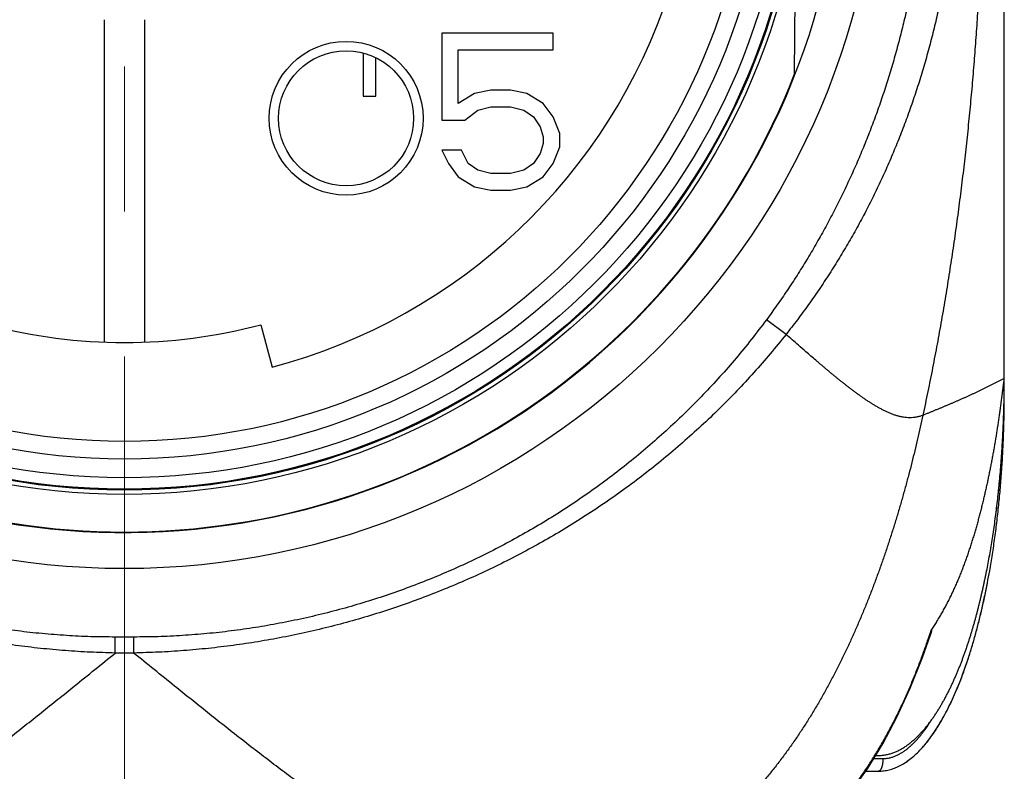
# Model space of a CAD drawing. Header units: millimetres. Extents: x 0 to 840, y 0 to 594.
# Tile 50 of 139: x 205 to 220, y 363 to 375. Entities that reach past the tile are written whole.
import ezdxf

# ---------------------------------------------------------------- set-up
doc = ezdxf.new("R2010")
doc.units = ezdxf.units.MM
doc.header["$LTSCALE"] = 0.36378
doc.linetypes.add('CENTER', pattern=[50.8, 31.75, -6.35, 6.35, -6.35])
for name, color, linetype in [('NoLayerName_001', 7, 'Continuous'), ('NoLayerName_004', 7, 'Continuous'), ('NoLayerName_006', 7, 'Continuous'), ('NoLayerName_007', 7, 'Continuous')]:
    doc.layers.add(name, color=color, linetype=linetype)

msp = doc.modelspace()

# ---------------------------------------------------------------- linework, layer by layer
at = {"layer": 'NoLayerName_001', "color": 2, "linetype": 'CENTER', "lineweight": 13}
msp.add_line((206.1991, 283.7004), (206.1991, 394.3299), dxfattribs=at)
at = {"layer": 'NoLayerName_001', "color": 7, "linetype": 'Continuous', "lineweight": 25}
for p, q in [((216.8629, 373.6711), (216.8872, 376.4529)), ((205.8741, 374.5348), (205.8741, 369.4044)), ((206.5241, 369.4044), (206.5241, 374.5348)), ((209.9991, 374.0026), (209.9991, 373.3188)), ((210.1991, 373.3188), (210.1991, 373.9277)), ((209.9991, 373.3188), (210.1991, 373.3188)), ((208.3678, 369.6777), (208.548, 369.0013)), ((220.1991, 368.5688), (220.1991, 368.8188)), ((220.1992, 368.8177), (220.1992, 368.8184)), ((218.1513, 362.8188), (218.1954, 362.8188)), ((217.994, 362.5688), (218.1991, 362.5688))]:
    msp.add_line(p, q, dxfattribs=at)
at = {"layer": 'NoLayerName_001', "color": 8, "linetype": 'Continuous', "lineweight": 25}
for p, q in [((216.726, 369.523), (216.4131, 369.7548)), ((220.1969, 368.5688), (220.1991, 368.5688)), ((206.346, 364.7039), (206.0522, 364.7039)), ((206.0522, 364.4501), (206.0522, 364.7039)), ((206.346, 364.4501), (206.346, 364.7039)), ((206.346, 364.4501), (206.0522, 364.4501)), ((218.1205, 362.7688), (218.2675, 362.7688)), ((218.1441, 362.8284), (218.1532, 362.8433))]:
    msp.add_line(p, q, dxfattribs=at)
at = {"layer": 'NoLayerName_001', "color": 7, "linetype": 'Continuous', "lineweight": 25}
for points in [[(218.0204, 362.6059), (218.2639, 363.002), (218.4914, 363.4291), (218.7027, 363.8879), (218.8975, 364.3794), (219.0231, 364.7419)], [(214.8095, 360.6188), (215.0341, 360.6259), (215.3756, 360.6658), (215.6973, 360.7381), (216.0072, 360.8426), (216.3095, 360.98), (216.6071, 361.1516), (216.9059, 361.3639), (217.1998, 361.6164), (217.4869, 361.911), (217.7616, 362.2423), (218.0204, 362.6059)]]:
    msp.add_lwpolyline(points, dxfattribs=at)
for radius in [12.025, 10.8425, 10.28, 10]:
    msp.add_circle((206.1991, 377.8188), radius, dxfattribs=at)
for centre, radius, start, end in [((206.1991, 377.8188), 9.125, 284.91667, 39.08333), ((206.1991, 377.8188), 11.442, 201.25332, 338.74668), ((206.1991, 377.8188), 8.425, 255.08333, 284.91667), ((202.3777, 368.8189), 17.8214, 359.19588, 359.99961), ((202.3417, 368.8193), 17.8575, 358.98103, 359.19616), ((202.3422, 368.8193), 17.8569, 359.02833, 359.19616), ((207.462, 367.97), 12.6981, 349.07622, 349.97774)]:
    msp.add_arc(centre, radius, start, end, dxfattribs=at)
at = {"layer": 'NoLayerName_001', "color": 8, "linetype": 'Continuous', "lineweight": 25}
msp.add_arc((208.0945, 368.3475), 11.4973, 341.74172, 342.0782, dxfattribs=at)
for points, knots in [([(218.9879, 377.8188), (218.987, 377.7232), (218.9865, 377.532), (218.9773, 377.2453), (218.9632, 376.9587), (218.9432, 376.6724), (218.9176, 376.3866), (218.8862, 376.1012), (218.8492, 375.8166), (218.8064, 375.5327), (218.758, 375.2498), (218.7039, 374.9679), (218.6441, 374.6873), (218.5785, 374.4079), (218.5072, 374.13), (218.4301, 373.8536), (218.3472, 373.5789), (218.2585, 373.306), (218.164, 373.035), (218.0637, 372.7661), (217.9576, 372.4995), (217.8457, 372.2352), (217.728, 371.9733), (217.6046, 371.7141), (217.4754, 371.4577), (217.3405, 371.2042), (217.1999, 370.9538), (217.0537, 370.7067), (216.902, 370.463), (216.7446, 370.223), (216.5825, 369.9863), (216.4692, 369.8323), (216.4131, 369.7548)], [0, 0, 0, 0, 0.2867267, 0.5735527, 0.8604589, 1.1474267, 1.4344373, 1.7214722, 2.0085134, 2.295544, 2.5825534, 2.8695388, 3.1565001, 3.4434397, 3.7303626, 4.017277, 4.304194, 4.5911244, 4.8780684, 5.1650251, 5.4519961, 5.738986, 6.0260023, 6.3130555, 6.6001586, 6.887302, 7.1744519, 7.4615756, 7.7486426, 8.0356248, 8.3224975, 8.6092387, 8.6092387, 8.6092387, 8.6092387]), ([(219.4863, 377.8188), (219.4853, 377.7199), (219.4848, 377.522), (219.4753, 377.2254), (219.4605, 376.9288), (219.4396, 376.6326), (219.4127, 376.3369), (219.3798, 376.0416), (219.3409, 375.7472), (219.296, 375.4535), (219.2451, 375.1609), (219.1881, 374.8694), (219.1249, 374.5793), (219.0555, 374.2905), (218.9799, 374.0034), (218.898, 373.718), (218.8097, 373.4345), (218.715, 373.153), (218.6139, 372.8737), (218.5065, 372.5968), (218.3926, 372.3225), (218.2724, 372.0509), (218.1457, 371.7822), (218.0127, 371.5165), (217.8733, 371.2541), (217.7276, 370.9952), (217.5756, 370.7398), (217.4176, 370.4881), (217.2536, 370.2403), (217.0836, 369.9968), (216.9086, 369.757), (216.7864, 369.6013), (216.726, 369.523)], [0, 0, 0, 0, 0.296685, 0.593475, 0.8903496, 1.1872891, 1.4842746, 1.7812885, 2.0783144, 2.3753373, 2.6723446, 2.9693275, 3.2662824, 3.5632105, 3.8601185, 4.1570186, 4.453929, 4.7508672, 5.0478294, 5.3448085, 5.6418017, 5.9388103, 6.2358403, 6.5329026, 6.8300123, 7.1271639, 7.4243271, 7.7214691, 8.0185557, 8.3155527, 8.6124254, 8.9091393, 8.9091393, 8.9091393, 8.9091393]), ([(206.0522, 364.7039), (205.9227, 364.706), (205.6635, 364.7071), (205.275, 364.7267), (204.887, 364.757), (204.4999, 364.7997), (204.1142, 364.8543), (203.7303, 364.9209), (203.3486, 364.9992), (202.9696, 365.0894), (202.5937, 365.1911), (202.2211, 365.3044), (201.8523, 365.429), (201.4875, 365.5649), (201.1271, 365.7119), (200.7714, 365.8699), (200.4207, 366.0387), (200.0753, 366.2182), (199.7356, 366.4082), (199.4019, 366.6087), (199.0746, 366.8193), (198.7538, 367.04), (198.4401, 367.2706), (198.1336, 367.511), (197.8347, 367.7609), (197.5438, 368.0201), (197.2612, 368.2883), (196.9871, 368.5653), (196.722, 368.8505), (196.4664, 369.1441), (196.2191, 369.4444), (196.0639, 369.652), (195.9851, 369.7548)], [0, 0, 0, 0, 0.388576, 0.7774852, 1.166668, 1.5560591, 1.9455888, 2.3351845, 2.7247726, 3.1142813, 3.5036865, 3.8930076, 4.2822633, 4.6714694, 5.0606407, 5.4497912, 5.8389357, 6.2280884, 6.6172572, 7.0064493, 7.395674, 7.7849435, 8.1742742, 8.5636872, 8.9532078, 9.3428154, 9.7324375, 10.1219979, 10.5114209, 10.9006329, 11.2895635, 11.6781477, 11.6781477, 11.6781477, 11.6781477]), ([(216.4131, 369.7548), (216.3344, 369.652), (216.1791, 369.4444), (215.9319, 369.1441), (215.6763, 368.8505), (215.4111, 368.5653), (215.1371, 368.2883), (214.8545, 368.0201), (214.5636, 367.7609), (214.2647, 367.511), (213.9582, 367.2706), (213.6444, 367.04), (213.3237, 366.8193), (212.9963, 366.6087), (212.6626, 366.4082), (212.3229, 366.2182), (211.9776, 366.0387), (211.6269, 365.8699), (211.2712, 365.7119), (210.9107, 365.5649), (210.546, 365.429), (210.1771, 365.3044), (209.8046, 365.1911), (209.4286, 365.0894), (209.0496, 364.9992), (208.668, 364.9209), (208.2841, 364.8543), (207.8984, 364.7997), (207.5113, 364.757), (207.1232, 364.7267), (206.7347, 364.7071), (206.4755, 364.706), (206.346, 364.7039)], [0, 0, 0, 0, 0.3885842, 0.7775148, 1.1667268, 1.5561499, 1.9457103, 2.3353323, 2.7249399, 3.1144605, 3.5038735, 3.8932041, 4.2824736, 4.6716983, 5.0608905, 5.4500593, 5.839212, 6.2283565, 6.6175071, 7.0066784, 7.3958846, 7.7851402, 8.1744613, 8.5638664, 8.9533752, 9.3429631, 9.7325588, 10.1220884, 10.5114795, 10.9006624, 11.2895716, 11.6781476, 11.6781476, 11.6781476, 11.6781476]), ([(206.0522, 364.4501), (205.9199, 364.4545), (205.6551, 364.4606), (205.2584, 364.4864), (204.8623, 364.5222), (204.4673, 364.5697), (204.0737, 364.6284), (203.6818, 364.6983), (203.2921, 364.7796), (202.905, 364.8721), (202.5208, 364.9758), (202.1399, 365.0906), (201.7624, 365.2163), (201.3888, 365.3529), (201.0194, 365.5003), (200.6544, 365.6584), (200.2942, 365.827), (199.9391, 366.0061), (199.5894, 366.1955), (199.2453, 366.395), (198.9072, 366.6046), (198.5754, 366.824), (198.2501, 367.0532), (197.9316, 367.2919), (197.6202, 367.54), (197.3163, 367.7973), (197.0203, 368.0636), (196.7324, 368.3387), (196.4531, 368.6222), (196.1831, 368.9143), (195.9211, 369.2133), (195.756, 369.4205), (195.6723, 369.523)], [0, 0, 0, 0, 0.3971418, 0.7945789, 1.1922499, 1.5900934, 1.9880489, 2.3860585, 2.7840673, 3.182026, 3.5799158, 3.9777444, 4.3755196, 4.7732489, 5.1709406, 5.5686042, 5.9662513, 6.3638963, 6.7615531, 7.1592357, 7.556959, 7.9547396, 8.3525966, 8.7505527, 9.148632, 9.5468037, 9.9449814, 10.3430822, 10.7410308, 11.1387613, 11.5362183, 11.9333586, 11.9333586, 11.9333586, 11.9333586]), ([(216.726, 369.523), (216.6423, 369.4205), (216.4771, 369.2133), (216.2152, 368.9143), (215.9452, 368.6222), (215.6658, 368.3387), (215.378, 368.0636), (215.0819, 367.7973), (214.778, 367.54), (214.4667, 367.2919), (214.1482, 367.0532), (213.8229, 366.824), (213.491, 366.6046), (213.1529, 366.395), (212.8089, 366.1955), (212.4591, 366.0061), (212.104, 365.827), (211.7438, 365.6584), (211.3788, 365.5003), (211.0094, 365.3529), (210.6358, 365.2163), (210.2584, 365.0906), (209.8774, 364.9758), (209.4932, 364.8721), (209.1061, 364.7796), (208.7164, 364.6983), (208.3246, 364.6284), (207.9309, 364.5697), (207.5359, 364.5222), (207.1398, 364.4864), (206.7432, 364.4606), (206.4783, 364.4545), (206.346, 364.4501)], [0, 0, 0, 0, 0.3971406, 0.794598, 1.1923289, 1.5902779, 1.988379, 2.3865571, 2.7847291, 3.1828088, 3.5807652, 3.9786226, 4.3764035, 4.7741271, 5.1718101, 5.5694673, 5.9671127, 6.3647603, 6.7624242, 7.1601163, 7.557846, 7.9556216, 8.3534505, 8.7513406, 9.1492996, 9.5473087, 9.9453186, 10.3432746, 10.7411183, 11.1387897, 11.5362272, 11.9333694, 11.9333694, 11.9333694, 11.9333694]), ([(217.1211, 369.1791), (217.0947, 369.2019), (217.0287, 369.259), (216.897, 369.3737), (216.7918, 369.4656), (216.726, 369.523)], [0, 0, 0, 0, 0.10477005, 0.26192338, 0.52384475, 0.52384475, 0.52384475, 0.52384475]), ([(218.9031, 368.2348), (218.8866, 368.2292), (218.8538, 368.2166), (218.8024, 368.2049), (218.7502, 368.1976), (218.6975, 368.1952), (218.6449, 368.1974), (218.5927, 368.2039), (218.5411, 368.214), (218.4902, 368.2274), (218.4403, 368.2436), (218.3912, 368.2622), (218.343, 368.283), (218.2956, 368.3055), (218.2489, 368.3294), (218.2028, 368.3545), (218.1574, 368.3806), (218.1125, 368.4077), (218.0682, 368.4356), (218.0243, 368.4642), (217.9808, 368.4934), (217.9376, 368.5232), (217.8949, 368.5534), (217.8524, 368.5841), (217.8102, 368.6152), (217.7683, 368.6467), (217.7267, 368.6785), (217.6853, 368.7105), (217.6441, 368.7429), (217.603, 368.7755), (217.5622, 368.8083), (217.5215, 368.8413), (217.481, 368.8745), (217.4406, 368.9078), (217.4003, 368.9414), (217.3602, 368.975), (217.3201, 369.0088), (217.2802, 369.0426), (217.2403, 369.0766), (217.1872, 369.122), (217.1476, 369.1563), (217.1211, 369.1791)], [0, 0, 0, 0, 0.0524696, 0.105114, 0.157826, 0.2104626, 0.2630136, 0.31558, 0.3681697, 0.4207041, 0.4731593, 0.5256114, 0.5780934, 0.6305928, 0.6830629, 0.735491, 0.7878988, 0.8403008, 0.8927032, 0.9451052, 0.9975016, 1.0498938, 1.1022857, 1.1546792, 1.2070745, 1.2594707, 1.3118653, 1.3642563, 1.4166447, 1.469032, 1.5214188, 1.5738056, 1.6261925, 1.6785791, 1.7309651, 1.7833503, 1.8357353, 1.8881202, 1.9405053, 1.9928905, 2.0976613, 2.0976613, 2.0976613, 2.0976613]), ([(218.1532, 362.8433), (218.1711, 362.8732), (218.2072, 362.9328), (218.2595, 363.0233), (218.3108, 363.1144), (218.3608, 363.2062), (218.4096, 363.2986), (218.4573, 363.3917), (218.5039, 363.4853), (218.5494, 363.5795), (218.5937, 363.6743), (218.637, 363.7695), (218.6792, 363.8653), (218.7203, 363.9615), (218.7604, 364.0582), (218.7995, 364.1553), (218.8375, 364.2528), (218.8746, 364.3506), (218.9106, 364.4489), (218.9457, 364.5474), (218.9799, 364.6462), (219.0019, 364.7124), (219.0129, 364.7454)], [0, 0, 0, 0, 0.1045013, 0.2090078, 0.3135244, 0.4180546, 0.5226004, 0.627163, 0.7317431, 0.8363408, 0.9409553, 1.045585, 1.1502276, 1.2548798, 1.3595376, 1.4641963, 1.5688504, 1.6734938, 1.7781195, 1.8827202, 1.9872876, 2.0918129, 2.0918129, 2.0918129, 2.0918129]), ([(199.6735, 360.6188), (199.7294, 360.6207), (199.8414, 360.6219), (200.0087, 360.64), (200.1749, 360.6664), (200.3395, 360.7018), (200.5022, 360.7445), (200.6628, 360.7939), (200.8214, 360.8493), (200.9779, 360.91), (201.1325, 360.9754), (201.2853, 361.0448), (201.4364, 361.1179), (201.5858, 361.1943), (201.7336, 361.2738), (201.88, 361.3559), (202.025, 361.4404), (202.1687, 361.527), (202.3112, 361.6155), (202.4526, 361.7058), (202.5929, 361.7977), (202.7323, 361.8911), (202.8708, 361.9858), (203.0084, 362.0817), (203.1453, 362.1786), (203.2815, 362.2766), (203.417, 362.3755), (203.5519, 362.4752), (203.6863, 362.5756), (203.8201, 362.6767), (203.9535, 362.7784), (204.0865, 362.8806), (204.2191, 362.9834), (204.3513, 363.0866), (204.4832, 363.1902), (204.6149, 363.2941), (204.7463, 363.3983), (204.9213, 363.5377), (205.1395, 363.7124), (205.5314, 364.0281), (205.8356, 364.2743), (206.053, 364.45)], [0, 0, 0, 0, 0.1677726, 0.3358061, 0.5041076, 0.672492, 0.84066, 1.0086134, 1.1764902, 1.3443568, 1.5122146, 1.68003, 1.8478293, 2.0156404, 2.1834685, 2.3512985, 2.519101, 2.6868756, 2.8546391, 3.022401, 3.1901639, 3.3579238, 3.5256749, 3.6934212, 3.8611673, 4.0289149, 4.1966636, 4.3644107, 4.5321532, 4.6998928, 4.8676313, 5.0353698, 5.2031081, 5.3708457, 5.5385814, 5.7063157, 5.8740498, 6.0417842, 6.3772556, 6.7127308, 7.5514186, 7.5514186, 7.5514186, 7.5514186]), ([(212.7247, 360.6188), (212.6688, 360.6207), (212.5568, 360.6219), (212.3896, 360.64), (212.2234, 360.6664), (212.0588, 360.7018), (211.8961, 360.7445), (211.7354, 360.7939), (211.5769, 360.8493), (211.4204, 360.91), (211.2658, 360.9754), (211.1129, 361.0448), (210.9619, 361.1179), (210.8125, 361.1943), (210.6646, 361.2738), (210.5183, 361.3559), (210.3733, 361.4404), (210.2295, 361.527), (210.087, 361.6155), (209.9457, 361.7058), (209.8053, 361.7977), (209.666, 361.8911), (209.5275, 361.9858), (209.3898, 362.0817), (209.2529, 362.1786), (209.1168, 362.2766), (208.9813, 362.3755), (208.8463, 362.4752), (208.712, 362.5756), (208.5781, 362.6767), (208.4447, 362.7784), (208.3118, 362.8806), (208.1792, 362.9834), (208.0469, 363.0866), (207.915, 363.1902), (207.7833, 363.2941), (207.6519, 363.3983), (207.477, 363.5377), (207.2588, 363.7124), (206.8669, 364.0281), (206.5627, 364.2743), (206.3452, 364.45)], [0, 0, 0, 0, 0.1677726, 0.3358061, 0.5041076, 0.672492, 0.84066, 1.0086134, 1.1764902, 1.3443568, 1.5122146, 1.68003, 1.8478293, 2.0156404, 2.1834685, 2.3512985, 2.519101, 2.6868756, 2.8546391, 3.022401, 3.1901639, 3.3579238, 3.5256749, 3.6934212, 3.8611673, 4.0289149, 4.1966636, 4.3644107, 4.5321532, 4.6998928, 4.8676313, 5.0353698, 5.2031081, 5.3708457, 5.5385814, 5.7063157, 5.8740498, 6.0417842, 6.3772556, 6.7127308, 7.5514186, 7.5514186, 7.5514186, 7.5514186]), ([(218.2675, 362.7688), (218.2762, 362.769), (218.2934, 362.7691), (218.3193, 362.7715), (218.345, 362.775), (218.3705, 362.7799), (218.3958, 362.7861), (218.4206, 362.7935), (218.4451, 362.802), (218.4692, 362.8117), (218.4929, 362.8223), (218.5161, 362.8338), (218.5389, 362.8461), (218.5612, 362.8592), (218.5832, 362.8731), (218.6046, 362.8875), (218.6257, 362.9026), (218.6464, 362.9183), (218.6666, 362.9344), (218.6865, 362.951), (218.7059, 362.9681), (218.7251, 362.9856), (218.7438, 363.0034), (218.7622, 363.0216), (218.7803, 363.0401), (218.7981, 363.059), (218.8156, 363.0782), (218.8327, 363.0976), (218.8496, 363.1173), (218.8661, 363.1372), (218.8824, 363.1574), (218.8984, 363.1778), (218.9142, 363.1983), (218.9297, 363.2191), (218.945, 363.24), (218.96, 363.2611), (218.9748, 363.2824), (218.9893, 363.3038), (219.0037, 363.3253), (219.0131, 363.3398), (219.0178, 363.347)], [0, 0, 0, 0, 0.02589953, 0.05183894, 0.07780716, 0.10378627, 0.12975259, 0.15569109, 0.18161674, 0.20754099, 0.23346602, 0.25938551, 0.28529424, 0.31119963, 0.3371063, 0.3630139, 0.3889176, 0.4148142, 0.44070833, 0.46660311, 0.49249908, 0.51839439, 0.54428799, 0.57018302, 0.59608214, 0.62198692, 0.64789789, 0.67381461, 0.69973571, 0.72565893, 0.75158116, 0.77749855, 0.80340836, 0.82931183, 0.85521056, 0.88110578, 0.9069984, 0.93288902, 0.95877796, 0.98466521, 0.98466521, 0.98466521, 0.98466521]), ([(219.0178, 363.347), (219.0224, 363.3543), (219.0318, 363.3688), (219.0409, 363.3835), (219.0454, 363.3908)], [0, 0, 0, 0, 0.025885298, 0.051768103, 0.051768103, 0.051768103, 0.051768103]), ([(215.8785, 360.7982), (215.9108, 360.8102), (215.9756, 360.8335), (216.0712, 360.873), (216.1656, 360.9152), (216.2588, 360.9604), (216.3506, 361.0083), (216.441, 361.059), (216.5298, 361.1122), (216.6171, 361.1678), (216.7028, 361.2258), (216.7869, 361.2861), (216.8694, 361.3485), (216.9502, 361.413), (217.0295, 361.4794), (217.1071, 361.5477), (217.1831, 361.6178), (217.2575, 361.6895), (217.3303, 361.7629), (217.4016, 361.8377), (217.4713, 361.914), (217.5395, 361.9917), (217.6062, 362.0707), (217.6715, 362.1508), (217.7354, 362.2321), (217.7978, 362.3145), (217.8589, 362.3978), (217.9186, 362.4822), (217.977, 362.5674), (218.034, 362.6536), (218.0899, 362.7404), (218.1259, 362.7991), (218.1441, 362.8284)], [0, 0, 0, 0, 0.103298, 0.2066756, 0.3101286, 0.4136451, 0.5172064, 0.6207873, 0.7243563, 0.8278782, 0.9313441, 1.0347744, 1.138185, 1.2415858, 1.3449811, 1.4483694, 1.5517445, 1.6550992, 1.7584431, 1.8617874, 1.9651388, 2.0684996, 2.1718677, 2.275237, 2.3785978, 2.4819458, 2.5852844, 2.6886155, 2.7919385, 2.8952512, 2.9985487, 3.1018248, 3.1018248, 3.1018248, 3.1018248]), ([(218.2675, 362.7688), (218.2675, 362.7666), (218.2675, 362.7624), (218.2674, 362.756), (218.2672, 362.7497), (218.267, 362.7433), (218.2667, 362.737), (218.2663, 362.7306), (218.2658, 362.7243), (218.2653, 362.718), (218.2647, 362.7116), (218.264, 362.7053), (218.2632, 362.699), (218.2624, 362.6927), (218.2615, 362.6864), (218.2605, 362.6801), (218.2594, 362.6738), (218.2582, 362.6676), (218.2569, 362.6613), (218.2555, 362.6551), (218.254, 362.6489), (218.2524, 362.6428), (218.2506, 362.6367), (218.2486, 362.6306), (218.2466, 362.6246), (218.2443, 362.6186), (218.2419, 362.6127), (218.2393, 362.6069), (218.2366, 362.6012), (218.2336, 362.5957), (218.2302, 362.5903), (218.2263, 362.5851), (218.2219, 362.5802), (218.2169, 362.5757), (218.2114, 362.572), (218.2055, 362.5693), (218.2012, 362.5691), (218.1991, 362.5688)], [0, 0, 0, 0, 0.0063553, 0.0127116, 0.01906881, 0.02542685, 0.03178566, 0.0381452, 0.04450545, 0.05086639, 0.05722804, 0.06359043, 0.0699536, 0.07631762, 0.08268242, 0.08904721, 0.09541127, 0.10177422, 0.10813607, 0.11449722, 0.1208585, 0.12722123, 0.13358722, 0.13995881, 0.14633859, 0.15272113, 0.1590924, 0.16543963, 0.17175215, 0.17804098, 0.18436878, 0.1908241, 0.19748916, 0.20422812, 0.21084381, 0.21724926, 0.22354154, 0.22354154, 0.22354154, 0.22354154])]:
    msp.add_open_spline(points, degree=3, knots=knots, dxfattribs=at)
at = {"layer": 'NoLayerName_001', "color": 7, "linetype": 'Continuous', "lineweight": 25}
for points, knots in [([(220.1495, 368.435), (220.1562, 368.486), (220.1663, 368.5625), (220.1774, 368.6476), (220.183, 368.6901), (220.1882, 368.7284), (220.193, 368.7623), (220.197, 368.7921), (220.1986, 368.8049), (220.1989, 368.8135), (220.1992, 368.8177)], [0, 0, 0, 0, 0.15440472, 0.23161755, 0.25735086, 0.28307838, 0.34741103, 0.36029436, 0.37316866, 0.3860303, 0.3860303, 0.3860303, 0.3860303]), ([(219.9048, 365.6862), (219.9133, 365.7291), (219.9307, 365.8153), (219.955, 365.9457), (219.9784, 366.078), (220.0007, 366.2119), (220.0218, 366.3474), (220.0418, 366.4845), (220.0606, 366.6231), (220.0783, 366.763), (220.0948, 366.9042), (220.1101, 367.0467), (220.1242, 367.1902), (220.1371, 367.3347), (220.1488, 367.4802), (220.1593, 367.6265), (220.1686, 367.7735), (220.1767, 367.9212), (220.1836, 368.0694), (220.1892, 368.2181), (220.1937, 368.3672), (220.1955, 368.4667), (220.1966, 368.5165)], [0, 0, 0, 0, 0.1311076, 0.263837, 0.3981232, 0.5339007, 0.6711037, 0.8096661, 0.9495208, 1.0905929, 1.232803, 1.3760713, 1.5203175, 1.6654611, 1.8114211, 1.9581164, 2.1054658, 2.2533879, 2.401801, 2.5506236, 2.6997741, 2.8491707, 2.8491707, 2.8491707, 2.8491707]), ([(219.9052, 365.6885), (219.9137, 365.7312), (219.931, 365.8169), (219.9552, 365.9466), (219.9785, 366.0781), (220.0006, 366.2112), (220.0216, 366.3459), (220.0415, 366.4822), (220.0602, 366.6199), (220.0778, 366.759), (220.0942, 366.8994), (220.1095, 367.0409), (220.1235, 367.1836), (220.1364, 367.3272), (220.1482, 367.4718), (220.1587, 367.6172), (220.168, 367.7633), (220.1761, 367.9101), (220.1831, 368.0574), (220.1887, 368.2052), (220.1933, 368.3533), (220.1952, 368.4522), (220.1963, 368.5017)], [0, 0, 0, 0, 0.1303665, 0.2623351, 0.395842, 0.5308228, 0.6672127, 0.8049469, 0.9439595, 1.0841771, 1.2255217, 1.3679148, 1.5112777, 1.6555311, 1.8005955, 1.9463914, 2.0928389, 2.2398579, 2.3873683, 2.53529, 2.6835426, 2.8320461, 2.8320461, 2.8320461, 2.8320461]), ([(219.9664, 365.7601), (219.9738, 365.8035), (219.9891, 365.8905), (220.0102, 366.022), (220.0304, 366.155), (220.0494, 366.2895), (220.0674, 366.4253), (220.0842, 366.5624), (220.0999, 366.7007), (220.1145, 366.8401), (220.1279, 366.9806), (220.1402, 367.122), (220.1514, 367.2642), (220.1614, 367.4072), (220.1702, 367.5509), (220.1779, 367.6952), (220.1844, 367.84), (220.1898, 367.9852), (220.1939, 368.1308), (220.1969, 368.2767), (220.1988, 368.4227), (220.1989, 368.52), (220.1991, 368.5688)], [0, 0, 0, 0, 0.1318277, 0.2650479, 0.3995991, 0.5354197, 0.6724451, 0.810603, 0.9498192, 1.0900193, 1.2311284, 1.3730715, 1.5157732, 1.6591579, 1.8031499, 1.9476735, 2.0926527, 2.2380115, 2.3836738, 2.5295638, 2.6756055, 2.8217229, 2.8217229, 2.8217229, 2.8217229]), ([(220.0205, 367.6036), (220.025, 367.6287), (220.0342, 367.6788), (220.0474, 367.7542), (220.0603, 367.8296), (220.0727, 367.9051), (220.0848, 367.9806), (220.0964, 368.0562), (220.1077, 368.1319), (220.1186, 368.2076), (220.1291, 368.2833), (220.1394, 368.3591), (220.1461, 368.4097), (220.1495, 368.435)], [0, 0, 0, 0, 0.07649325, 0.1529868, 0.22948065, 0.30597452, 0.38246813, 0.45896119, 0.53545342, 0.61194508, 0.68843689, 0.76492887, 0.84142045, 0.84142045, 0.84142045, 0.84142045]), ([(219.0339, 364.8096), (219.0481, 364.8307), (219.0768, 364.8729), (219.118, 364.9374), (219.1581, 365.0026), (219.1969, 365.0686), (219.2345, 365.1353), (219.2709, 365.2026), (219.3062, 365.2705), (219.3405, 365.339), (219.3736, 365.408), (219.4058, 365.4774), (219.4369, 365.5473), (219.4671, 365.6176), (219.4964, 365.6883), (219.5247, 365.7594), (219.5522, 365.8308), (219.5788, 365.9025), (219.6047, 365.9745), (219.6298, 366.0468), (219.6541, 366.1193), (219.6777, 366.1921), (219.7007, 366.2651), (219.723, 366.3383), (219.7446, 366.4116), (219.7657, 366.4852), (219.7861, 366.5589), (219.806, 366.6328), (219.8253, 366.7068), (219.844, 366.781), (219.8623, 366.8553), (219.88, 366.9297), (219.8973, 367.0042), (219.9141, 367.0788), (219.9305, 367.1535), (219.9465, 367.2284), (219.962, 367.3033), (219.9772, 367.3782), (219.9921, 367.4533), (220.0065, 367.5284), (220.0158, 367.5785), (220.0205, 367.6036)], [0, 0, 0, 0, 0.0764971, 0.1530118, 0.2295451, 0.3060944, 0.3826531, 0.4592113, 0.535757, 0.6122881, 0.6888106, 0.7653287, 0.841845, 0.9183601, 0.9948732, 1.0713822, 1.1478889, 1.224396, 1.300905, 1.3774163, 1.4539288, 1.5304405, 1.6069486, 1.6834529, 1.7599551, 1.8364562, 1.9129567, 1.9894568, 2.065956, 2.1424534, 2.2189494, 2.295445, 2.371941, 2.4484377, 2.5249349, 2.6014321, 2.6779284, 2.7544236, 2.8309179, 2.9074115, 2.9839048, 2.9839048, 2.9839048, 2.9839048]), ([(219.5863, 364.4968), (219.5927, 364.5153), (219.6055, 364.5524), (219.6241, 364.6083), (219.6422, 364.6643), (219.6599, 364.7205), (219.6772, 364.7767), (219.694, 364.8332), (219.7105, 364.8897), (219.7266, 364.9463), (219.7422, 365.0031), (219.7575, 365.0599), (219.7725, 365.1168), (219.7871, 365.1739), (219.8014, 365.231), (219.8153, 365.2882), (219.8289, 365.3455), (219.8422, 365.4028), (219.8552, 365.4602), (219.8679, 365.5177), (219.8803, 365.5753), (219.8924, 365.6329), (219.9002, 365.6714), (219.9041, 365.6906)], [0, 0, 0, 0, 0.0588752, 0.1177498, 0.1766242, 0.2354985, 0.2943725, 0.3532456, 0.4121174, 0.4709884, 0.5298594, 0.5887307, 0.6476024, 0.7064745, 0.7653468, 0.8242188, 0.8830903, 0.9419615, 1.0008322, 1.0597023, 1.1185717, 1.17744, 1.2363068, 1.2363068, 1.2363068, 1.2363068]), ([(218.1991, 362.5688), (218.227, 362.5705), (218.2834, 362.5715), (218.3675, 362.5887), (218.4511, 362.615), (218.5343, 362.6522), (218.6167, 362.6996), (218.6983, 362.7572), (218.779, 362.8249), (218.8586, 362.9026), (218.9371, 362.9902), (219.0142, 363.0877), (219.0898, 363.1947), (219.1638, 363.3112), (219.2362, 363.4368), (219.3068, 363.5713), (219.3754, 363.7145), (219.442, 363.8661), (219.5065, 364.026), (219.5686, 364.1937), (219.6284, 364.3692), (219.6856, 364.5521), (219.7402, 364.742), (219.7922, 364.9386), (219.8412, 365.1416), (219.8879, 365.3505), (219.9156, 365.4921), (219.9301, 365.5637)], [0, 0, 0, 0, 0.0838275, 0.1688355, 0.2561277, 0.3466959, 0.4414027, 0.5409787, 0.6460312, 0.7570572, 0.8744594, 0.9985577, 1.1295418, 1.2674899, 1.4124236, 1.5643215, 1.7231273, 1.8887573, 2.061106, 2.2400506, 2.4254537, 2.6171354, 2.8148394, 3.0182899, 3.2272017, 3.4412818, 3.6602313, 3.6602313, 3.6602313, 3.6602313]), ([(219.0285, 364.7587), (219.0282, 364.7577), (219.0275, 364.7556), (219.0266, 364.7526), (219.0256, 364.7495), (219.0246, 364.7465), (219.0238, 364.744), (219.0233, 364.7424), (219.0231, 364.7419)], [0, 0, 0, 0, 0.003203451, 0.006407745, 0.009612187, 0.012816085, 0.016018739, 0.017619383, 0.017619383, 0.017619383, 0.017619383]), ([(219.0339, 364.8096), (219.0342, 364.81), (219.0348, 364.8109), (219.0357, 364.8122), (219.0367, 364.8134), (219.0378, 364.8146), (219.0388, 364.8158), (219.0401, 364.8171), (219.042, 364.8163), (219.0421, 364.8145), (219.042, 364.8129), (219.042, 364.8113), (219.0419, 364.8097), (219.0417, 364.8082), (219.0415, 364.8066), (219.0412, 364.805), (219.0409, 364.8034), (219.0406, 364.8019), (219.0402, 364.8003), (219.0398, 364.7987), (219.0395, 364.7971), (219.0391, 364.7956), (219.0387, 364.794), (219.0383, 364.7924), (219.0379, 364.7909), (219.0375, 364.7893), (219.0371, 364.7878), (219.0367, 364.7862), (219.0362, 364.7847), (219.0358, 364.7832), (219.0354, 364.7816), (219.0349, 364.7801), (219.0345, 364.7786), (219.034, 364.777), (219.0336, 364.7755), (219.033, 364.7735), (219.0322, 364.7709), (219.0313, 364.7679), (219.0304, 364.7648), (219.0294, 364.7618), (219.0288, 364.7597), (219.0285, 364.7587)], [0, 0, 0, 0, 0.001609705, 0.003215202, 0.004785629, 0.006355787, 0.008041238, 0.0096401, 0.01119617, 0.012794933, 0.014483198, 0.016068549, 0.017622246, 0.019191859, 0.02077939, 0.022382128, 0.023996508, 0.025618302, 0.027242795, 0.028865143, 0.03048335, 0.032097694, 0.033708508, 0.035316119, 0.036920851, 0.038523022, 0.040122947, 0.041720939, 0.043317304, 0.044912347, 0.046506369, 0.048099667, 0.049692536, 0.051285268, 0.052878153, 0.054471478, 0.057660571, 0.060853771, 0.064050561, 0.067250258, 0.070452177, 0.070452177, 0.070452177, 0.070452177]), ([(218.1954, 362.8188), (218.2151, 362.8197), (218.2545, 362.8202), (218.313, 362.8289), (218.3708, 362.8419), (218.4272, 362.8597), (218.4821, 362.8817), (218.5352, 362.9075), (218.5865, 362.9367), (218.636, 362.9688), (218.6838, 363.0033), (218.7298, 363.0402), (218.7742, 363.079), (218.817, 363.1195), (218.8582, 363.1615), (218.8981, 363.2049), (218.9366, 363.2495), (218.9739, 363.2951), (219.0099, 363.3417), (219.0448, 363.3892), (219.0786, 363.4375), (219.1113, 363.4865), (219.1431, 363.5362), (219.1739, 363.5865), (219.2038, 363.6372), (219.2329, 363.6885), (219.2612, 363.7402), (219.2886, 363.7923), (219.3153, 363.8447), (219.3413, 363.8976), (219.3666, 363.9508), (219.3912, 364.0042), (219.4152, 364.058), (219.4386, 364.1121), (219.4614, 364.1664), (219.4836, 364.2209), (219.5052, 364.2757), (219.5263, 364.3306), (219.5468, 364.3858), (219.5669, 364.4412), (219.5798, 364.4782), (219.5863, 364.4968)], [0, 0, 0, 0, 0.0589373, 0.1180461, 0.177242, 0.2363776, 0.2953945, 0.3543852, 0.4133789, 0.4723386, 0.5312695, 0.5902035, 0.6491361, 0.7080438, 0.7669411, 0.8258419, 0.8847427, 0.9436382, 1.0025418, 1.0614628, 1.1204041, 1.1793623, 1.2383283, 1.2972876, 1.3562235, 1.4151362, 1.4740338, 1.5329224, 1.5918066, 1.650689, 1.7095707, 1.7684511, 1.8273299, 1.8862087, 1.9450887, 2.0039705, 2.0628536, 2.1217372, 2.1806197, 2.2394993, 2.298376, 2.298376, 2.298376, 2.298376])]:
    msp.add_open_spline(points, degree=3, knots=knots, dxfattribs=at)
at = {"layer": 'NoLayerName_004', "color": 7, "linetype": 'Continuous', "lineweight": 25}
for p, q in [((213.02, 374.3188), (211.2491, 374.3188)), ((211.2491, 374.3188), (211.2491, 372.9358)), ((213.02, 374.0528), (213.02, 374.3188)), ((211.5095, 374.0528), (213.02, 374.0528)), ((211.5095, 373.2017), (211.5095, 374.0528)), ((211.77, 373.3613), (211.5095, 373.2017)), ((212.0304, 373.4145), (211.77, 373.3613)), ((212.3429, 373.4145), (212.0304, 373.4145)), ((212.6033, 373.3613), (212.3429, 373.4145)), ((212.8637, 373.2017), (212.6033, 373.3613)), ((213.02, 372.989), (212.8637, 373.2017)), ((211.6137, 372.9358), (211.822, 373.0954)), ((211.822, 373.0954), (212.0304, 373.1485)), ((212.0304, 373.1485), (212.3429, 373.1485)), ((212.3429, 373.1485), (212.5512, 373.0954)), ((212.5512, 373.0954), (212.7075, 372.989)), ((211.2491, 372.9358), (211.6137, 372.9358)), ((212.7075, 372.989), (212.8116, 372.8294)), ((213.1241, 372.723), (213.02, 372.989)), ((212.8116, 372.8294), (212.8637, 372.6698)), ((212.8637, 372.6698), (212.8637, 372.5634)), ((213.1241, 372.5102), (213.1241, 372.723)), ((211.5616, 372.4571), (211.2491, 372.4571)), ((211.2491, 372.4571), (211.3533, 372.2443)), ((211.6658, 372.2443), (211.5616, 372.4571)), ((212.8637, 372.5634), (212.8116, 372.4039)), ((213.02, 372.2443), (213.1241, 372.5102)), ((212.8116, 372.4039), (212.7075, 372.2443)), ((211.3533, 372.2443), (211.5095, 372.0315)), ((211.822, 372.1379), (211.6658, 372.2443)), ((212.0304, 372.0847), (211.822, 372.1379)), ((212.5512, 372.1379), (212.3429, 372.0847)), ((212.7075, 372.2443), (212.5512, 372.1379)), ((212.8637, 372.0315), (213.02, 372.2443)), ((211.5095, 372.0315), (211.77, 371.8719)), ((212.3429, 372.0847), (212.0304, 372.0847)), ((212.6033, 371.8719), (212.8637, 372.0315)), ((211.77, 371.8719), (212.0304, 371.8188)), ((212.0304, 371.8188), (212.3429, 371.8188)), ((212.3429, 371.8188), (212.6033, 371.8719))]:
    msp.add_line(p, q, dxfattribs=at)
at = {"layer": 'NoLayerName_006', "color": 7, "linetype": 'Continuous', "lineweight": 25}
for radius in [1.225, 1.075]:
    msp.add_circle((209.7258, 372.9647), radius, dxfattribs=at)
at = {"layer": 'NoLayerName_007', "color": 7, "linetype": 'Continuous', "lineweight": 25}
for p, q in [((220.1991, 368.8188), (220.1991, 389.8188)), ((220.1992, 368.8197), (220.1992, 368.8186))]:
    msp.add_line(p, q, dxfattribs=at)
for radius in [10.775, 10.76, 10.578]:
    msp.add_circle((206.1991, 377.8188), radius, dxfattribs=at)
msp.add_arc((206.1991, 377.8188), 11.45, 158.51863, 131.22778, dxfattribs=at)
at = {"layer": 'NoLayerName_007', "color": 8, "linetype": 'Continuous', "lineweight": 25}
for points, knots in [([(219.8731, 377.8188), (219.8724, 377.6901), (219.8717, 377.4328), (219.8667, 377.0469), (219.8593, 376.661), (219.8489, 376.2752), (219.8357, 375.8895), (219.8196, 375.5039), (219.8006, 375.1184), (219.7787, 374.7331), (219.7537, 374.348), (219.7256, 373.963), (219.6944, 373.5784), (219.66, 373.1939), (219.6223, 372.8097), (219.5813, 372.4258), (219.537, 372.0422), (219.4894, 371.659), (219.4383, 371.2762), (219.3838, 370.8938), (219.3259, 370.512), (219.2645, 370.1308), (219.1995, 369.7501), (219.131, 369.3702), (219.0588, 368.9909), (218.9834, 368.6124), (218.9296, 368.3607), (218.9031, 368.2348)], [0, 0, 0, 0, 0.3859242, 0.7718684, 1.1578241, 1.5437838, 1.9297407, 2.315689, 2.7016237, 3.0875471, 3.4734686, 3.8593992, 4.2453511, 4.6313381, 5.0173752, 5.4034701, 5.7896101, 6.1757803, 6.5619666, 6.9481563, 7.3343373, 7.7204988, 8.1066311, 8.4927255, 8.8787746, 9.2647719, 9.6507123, 9.6507123, 9.6507123, 9.6507123]), ([(220.1992, 368.8187), (220.185, 368.8118), (220.1565, 368.7981), (220.1, 368.7698), (220.0435, 368.7414), (219.987, 368.7132), (219.9445, 368.6922), (219.902, 368.6712), (219.8594, 368.6505), (219.8166, 368.63), (219.7738, 368.6097), (219.7309, 368.5895), (219.6879, 368.5696), (219.6448, 368.5498), (219.6016, 368.5302), (219.5584, 368.5108), (219.5151, 368.4915), (219.4717, 368.4724), (219.4283, 368.4534), (219.3848, 368.4346), (219.3412, 368.4159), (219.2976, 368.3973), (219.2539, 368.3788), (219.2102, 368.3605), (219.1665, 368.3422), (219.1227, 368.3241), (219.0788, 368.3061), (219.035, 368.2881), (218.9911, 368.2703), (218.9471, 368.2525), (218.9178, 368.2407), (218.9031, 368.2348)], [0, 0, 0, 0, 0.0474, 0.0948028, 0.1896084, 0.2370097, 0.2844099, 0.3318093, 0.3792088, 0.4266092, 0.4740106, 0.5214131, 0.5688168, 0.6162215, 0.6636269, 0.7110328, 0.7584386, 0.8058439, 0.8532483, 0.9006522, 0.9480556, 0.9954588, 1.042862, 1.090265, 1.1376681, 1.1850711, 1.2324741, 1.2798768, 1.3272792, 1.3746812, 1.4220824, 1.4220824, 1.4220824, 1.4220824]), ([(218.9031, 368.2348), (218.8893, 368.1721), (218.8621, 368.0464), (218.819, 367.8585), (218.7744, 367.6709), (218.728, 367.4837), (218.68, 367.2969), (218.6301, 367.1106), (218.5785, 366.9248), (218.5249, 366.7395), (218.4695, 366.5548), (218.4122, 366.3707), (218.3528, 366.1872), (218.2914, 366.0044), (218.2279, 365.8223), (218.1622, 365.6409), (218.0943, 365.4604), (218.0242, 365.2807), (217.9517, 365.102), (217.8768, 364.9242), (217.7994, 364.7475), (217.7194, 364.572), (217.6366, 364.3978), (217.5511, 364.2249), (217.4627, 364.0534), (217.3714, 363.8835), (217.2769, 363.7152), (217.1794, 363.5488), (217.0785, 363.3842), (216.9744, 363.2218), (216.8668, 363.0616), (216.7557, 362.9038), (216.641, 362.7485), (216.5225, 362.5961), (216.4001, 362.4468), (216.2738, 362.3009), (216.1433, 362.1586), (216.0087, 362.0201), (215.8696, 361.8859), (215.7267, 361.7558), (215.6271, 361.674), (215.5778, 361.6325)], [0, 0, 0, 0, 0.1928086, 0.3856342, 0.5784713, 0.7713157, 0.9641643, 1.1570153, 1.3498682, 1.5427238, 1.7355823, 1.9284402, 2.121295, 2.3141466, 2.5069968, 2.6998495, 2.8927112, 3.085589, 3.2784779, 3.4713679, 3.6642531, 3.8571329, 4.0500116, 4.2428991, 4.4358097, 4.6287406, 4.8216761, 5.0146079, 5.207536, 5.4004692, 5.5934255, 5.7864261, 5.979452, 6.1724756, 6.3654872, 6.5584968, 6.7515351, 6.9446541, 7.1378679, 7.3311078, 7.5243278, 7.5243278, 7.5243278, 7.5243278])]:
    msp.add_open_spline(points, degree=3, knots=knots, dxfattribs=at)
at = {"layer": 'NoLayerName_007', "color": 7, "linetype": 'Continuous', "lineweight": 25}
msp.add_open_spline([(218.1991, 362.5688), (218.227, 362.5705), (218.2835, 362.5715), (218.3676, 362.5887), (218.4514, 362.6151), (218.5346, 362.6524), (218.6171, 362.6998), (218.6988, 362.7576), (218.7796, 362.8254), (218.8592, 362.9032), (218.9377, 362.991), (219.0149, 363.0886), (219.0905, 363.1959), (219.1646, 363.3125), (219.2371, 363.4384), (219.3077, 363.5731), (219.3764, 363.7166), (219.443, 363.8685), (219.5075, 364.0286), (219.5697, 364.1967), (219.6294, 364.3724), (219.6867, 364.5556), (219.7413, 364.7458), (219.7932, 364.9428), (219.8423, 365.1461), (219.8889, 365.3552), (219.9166, 365.4971), (219.9311, 365.5688)], degree=3, knots=[0, 0, 0, 0, 0.0839065, 0.1689967, 0.2563774, 0.3470428, 0.4418576, 0.5415539, 0.6467401, 0.7579138, 0.8754786, 0.9997541, 1.1309296, 1.2690825, 1.4142342, 1.5663627, 1.725411, 1.891295, 2.0639087, 2.2431285, 2.4288165, 2.6207908, 2.8187936, 3.0225482, 3.2317683, 3.4461601, 3.6654234, 3.6654234, 3.6654234, 3.6654234], dxfattribs=at)

doc.saveas('drawing.dxf')
